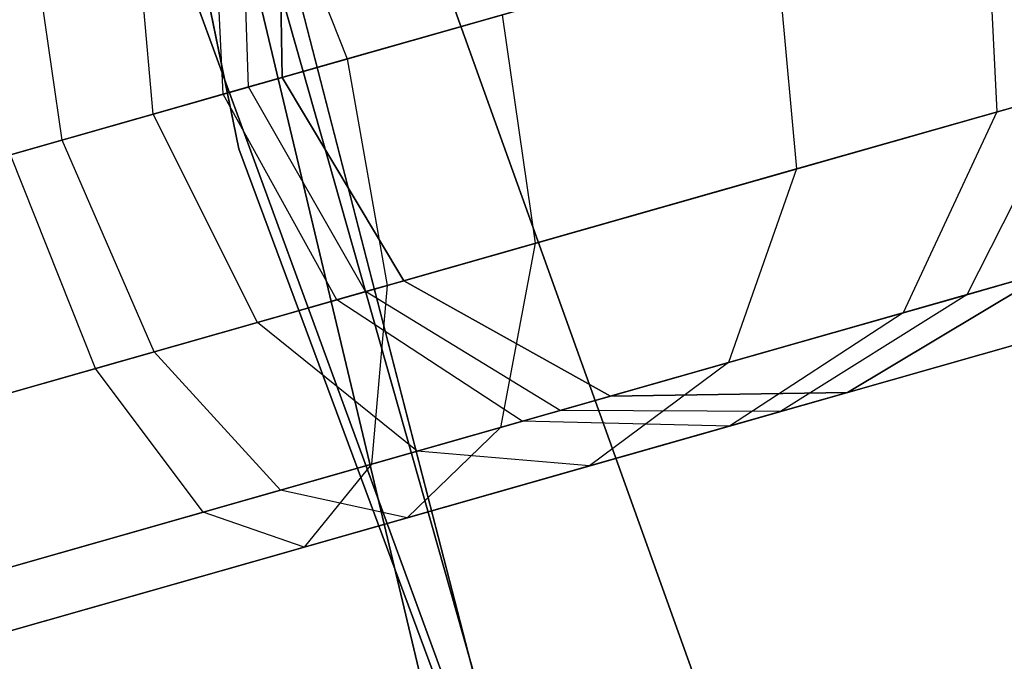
# Model space of a CAD drawing. Extents: x -129 to 129, y -127 to 130.
# Tile 63 of 188: x -60.08 to -57.93, y -16.97 to -15.57. Entities that reach past the tile are written whole.
import ezdxf

# ---------------------------------------------------------------- set-up
doc = ezdxf.new("R2010")
doc.units = 0
doc.header["$LTSCALE"] = 25.4
doc.layers.get('0').update_dxf_attribs({"linetype": 'CONTINUOUS'})

# ---------------------------------------------------------------- blocks, each defined once
blk = doc.blocks.new('NOME_B_PM2_STL')
at = {"color": 0}
for p, q in [((70.5895, -17.0863, 26.5779), (68.6798, -7.7883, 26.5779)), ((68.6798, -7.7883, 17.0779), (70.5895, -17.0863, 17.0779)), ((68.6798, -7.7883, 17.0779), (70.5895, -17.0863, 17.0779)), ((70.5895, -17.0863, 26.5779), (68.6798, -7.7883, 26.5779)), ((71.1576, -18.9561, 702.0779), (68.9558, -9.7229, 702.0779)), ((68.9558, -9.7229, 692.5779), (71.1576, -18.9561, 692.5779)), ((68.9558, -9.7229, 692.5779), (71.1576, -18.9561, 692.5779)), ((71.1576, -18.9561, 702.0779), (68.9558, -9.7229, 702.0779)), ((69.1973, -10.8564, 19.0779), (71.5693, -20.0394, 19.0779)), ((71.5693, -20.0394, 20.0779), (69.1973, -10.8564, 20.0779)), ((69.1973, -10.8564, 19.0779), (71.5693, -20.0394, 19.0779)), ((71.5693, -20.0394, 20.0779), (69.1973, -10.8564, 20.0779)), ((72.0113, -21.4335, 343.5779), (69.4213, -12.3016, 343.5779)), ((69.4213, -12.3016, 328.5779), (72.0113, -21.4335, 328.5779)), ((69.4213, -12.3016, 328.5779), (72.0113, -21.4335, 328.5779)), ((72.0113, -21.4335, 343.5779), (69.4213, -12.3016, 343.5779)), ((74.4701, -15.8533, 523.5779), (26.3788, -29.5364, 523.5779)), ((74.4701, -15.8533, 525.5779), (26.3788, -29.5364, 525.5779)), ((74.4701, -15.8533, 525.5779), (26.3788, -29.5364, 525.5779)), ((74.4701, -15.8533, 523.5779), (26.3788, -29.5364, 523.5779)), ((26.3788, -29.5364, 345.5779), (74.4701, -15.8533, 345.5779)), ((26.3788, -29.5364, 343.5779), (74.4701, -15.8533, 343.5779)), ((26.3788, -29.5364, 343.5779), (74.4701, -15.8533, 343.5779)), ((26.3788, -29.5364, 345.5779), (74.4701, -15.8533, 345.5779)), ((70.8871, -16.2964, 18.9499), (74.0697, -25.1577, 18.9499)), ((74.0697, -25.1577, 17.9499), (70.8871, -16.2964, 17.9499)), ((70.8871, -16.2964, 18.9499), (74.0697, -25.1577, 18.9499)), ((74.0697, -25.1577, 17.9499), (70.8871, -16.2964, 17.9499)), ((74.6069, -16.3342, 523.7119), (26.5156, -30.0174, 523.7119)), ((74.6069, -16.3342, 523.7119), (26.5156, -30.0174, 523.7119)), ((74.6069, -16.3342, 525.4439), (26.5156, -30.0174, 525.4439)), ((74.6069, -16.3342, 525.4439), (26.5156, -30.0174, 525.4439)), ((26.5156, -30.0174, 345.4439), (74.6069, -16.3342, 345.4439)), ((26.5156, -30.0174, 345.4439), (74.6069, -16.3342, 345.4439)), ((26.5156, -30.0174, 343.7118), (74.6069, -16.3342, 343.7118)), ((26.5156, -30.0174, 343.7118), (74.6069, -16.3342, 343.7118)), ((70.6761, -16.4129, 699.0779), (70.6841, -16.9305, 699.0779)), ((70.6841, -16.9305, 534.0779), (70.6761, -16.4129, 534.0779)), ((70.6761, -16.4129, 699.0779), (70.6841, -16.9305, 699.0779)), ((70.6761, -16.4129, 693.5779), (70.6841, -16.9305, 693.5779)), ((70.6761, -16.4129, 693.5779), (70.6841, -16.9305, 693.5779)), ((70.6761, -16.4129, 539.5779), (70.6841, -16.9305, 539.5779)), ((70.6761, -16.4129, 539.5779), (70.6841, -16.9305, 539.5779)), ((70.6841, -16.9305, 534.0779), (70.6761, -16.4129, 534.0779)), ((70.6761, -16.4129, 335.0779), (70.6841, -16.9305, 335.0779)), ((70.6841, -16.9305, 21.0779), (70.6761, -16.4129, 21.0779)), ((70.6761, -16.4129, 335.0779), (70.6841, -16.9305, 335.0779)), ((70.6761, -16.4129, 329.5779), (70.6841, -16.9305, 329.5779)), ((70.6761, -16.4129, 329.5779), (70.6841, -16.9305, 329.5779)), ((70.6761, -16.4129, 25.5779), (70.6841, -16.9305, 25.5779)), ((70.6761, -16.4129, 25.5779), (70.6841, -16.9305, 25.5779)), ((70.6841, -16.9305, 21.0779), (70.6761, -16.4129, 21.0779)), ((70.6109, -16.9513, 693.1952), (70.5931, -16.4366, 693.1439)), ((70.6109, -16.9513, 693.1952), (70.5931, -16.4366, 693.1439)), ((70.6109, -16.9513, 539.9606), (70.5931, -16.4366, 540.0118)), ((70.6109, -16.9513, 539.9606), (70.5931, -16.4366, 540.0118)), ((70.6109, -16.9513, 329.1952), (70.5931, -16.4366, 329.1439)), ((70.6109, -16.9513, 329.1952), (70.5931, -16.4366, 329.1439)), ((70.6403, -16.4231, 690.93), (70.8265, -16.89, 690.8062)), ((70.6403, -16.4231, 690.93), (70.8265, -16.89, 690.8062)), ((70.6403, -16.4231, 542.2257), (70.8265, -16.89, 542.3495)), ((70.6403, -16.4231, 542.2257), (70.8265, -16.89, 542.3495)), ((70.6403, -16.4231, 326.93), (70.8265, -16.89, 326.8062)), ((70.6403, -16.4231, 326.93), (70.8265, -16.89, 326.8062)), ((70.5552, -16.9672, 26.0779), (70.53, -16.4545, 26.1448)), ((70.5552, -16.9672, 26.0779), (70.53, -16.4545, 26.1448)), ((70.4024, -17.0107, 692.8708), (70.3566, -16.5038, 692.776)), ((70.4024, -17.0107, 692.8708), (70.3566, -16.5038, 692.776)), ((70.4024, -17.0107, 540.285), (70.3566, -16.5038, 540.3797)), ((70.4024, -17.0107, 540.285), (70.3566, -16.5038, 540.3797)), ((70.4024, -17.0107, 328.8708), (70.3566, -16.5038, 328.776)), ((70.4024, -17.0107, 328.8708), (70.3566, -16.5038, 328.776)), ((72.2211, -16.4932, 27.0779), (72.2464, -17.0058, 27.0109)), ((72.2211, -16.4932, 27.0779), (72.2464, -17.0058, 27.0109)), ((70.2032, -17.0673, 26.4439), (70.1308, -16.5681, 26.5599)), ((70.2032, -17.0673, 26.4439), (70.1308, -16.5681, 26.5599)), ((71.7626, -16.6236, 691.4565), (70.8265, -16.89, 690.8062)), ((71.7626, -16.6236, 691.4565), (70.8265, -16.89, 690.8062)), ((70.8265, -16.89, 542.3495), (71.7626, -16.6236, 541.6992)), ((70.8265, -16.89, 542.3495), (71.7626, -16.6236, 541.6992)), ((71.7626, -16.6236, 327.4565), (70.8265, -16.89, 326.8062)), ((71.7626, -16.6236, 327.4565), (70.8265, -16.89, 326.8062)), ((71.7626, -16.6236, 691.4565), (71.8083, -17.1305, 691.5513)), ((71.7626, -16.6236, 691.4565), (71.8083, -17.1305, 691.5513)), ((71.7626, -16.6236, 541.6992), (71.8083, -17.1305, 541.6044)), ((71.7626, -16.6236, 541.6992), (71.8083, -17.1305, 541.6044)), ((71.7626, -16.6236, 327.4565), (71.8083, -17.1305, 327.5513)), ((71.7626, -16.6236, 327.4565), (71.8083, -17.1305, 327.5513)), ((74.7071, -16.6863, 524.0779), (26.6158, -30.3694, 524.0779)), ((74.7071, -16.6863, 524.0779), (26.6158, -30.3694, 524.0779)), ((74.7071, -16.6863, 525.0779), (26.6158, -30.3694, 525.0779)), ((74.7071, -16.6863, 525.0779), (26.6158, -30.3694, 525.0779)), ((26.6158, -30.3694, 345.0779), (74.7071, -16.6863, 345.0779)), ((26.6158, -30.3694, 345.0779), (74.7071, -16.6863, 345.0779)), ((26.6158, -30.3694, 344.0779), (74.7071, -16.6863, 344.0779)), ((26.6158, -30.3694, 344.0779), (74.7071, -16.6863, 344.0779)), ((69.7222, -17.2042, 28.5779), (71.165, -16.7937, 28.1759)), ((69.7222, -17.2042, 28.5779), (71.165, -16.7937, 28.1759)), ((73.7666, -25.7012, 540.5779), (70.5046, -16.7872, 540.5779)), ((70.5046, -16.7872, 525.5779), (73.7666, -25.7012, 525.5779)), ((70.5046, -16.7872, 525.5779), (73.7666, -25.7012, 525.5779)), ((73.7666, -25.7012, 540.5779), (70.5046, -16.7872, 540.5779)), ((71.165, -16.7937, 28.1759), (71.2374, -17.2929, 28.0599)), ((71.165, -16.7937, 28.1759), (71.2374, -17.2929, 28.0599)), ((74.7437, -16.8151, 524.5779), (26.6525, -30.4983, 524.5779)), ((74.7437, -16.8151, 524.5779), (26.6525, -30.4983, 524.5779)), ((26.6525, -30.4983, 344.5779), (74.7437, -16.8151, 344.5779)), ((26.6525, -30.4983, 344.5779), (74.7437, -16.8151, 344.5779)), ((70.8265, -16.89, 690.8062), (69.7222, -17.2042, 690.5779)), ((70.8265, -16.89, 690.8062), (69.7222, -17.2042, 690.5779)), ((69.7222, -17.2042, 542.5779), (70.8265, -16.89, 542.3495)), ((69.7222, -17.2042, 542.5779), (70.8265, -16.89, 542.3495)), ((70.8265, -16.89, 326.8062), (69.7222, -17.2042, 326.5779)), ((70.8265, -16.89, 326.8062), (69.7222, -17.2042, 326.5779)), ((70.8265, -16.89, 690.8062), (70.914, -17.3849, 690.93)), ((70.8265, -16.89, 690.8062), (70.914, -17.3849, 690.93)), ((70.8265, -16.89, 542.3495), (70.914, -17.3849, 542.2257)), ((70.8265, -16.89, 542.3495), (70.914, -17.3849, 542.2257)), ((70.8265, -16.89, 326.8062), (70.914, -17.3849, 326.93)), ((70.8265, -16.89, 326.8062), (70.914, -17.3849, 326.93)), ((72.2464, -17.0058, 27.0109), (72.6157, -16.9008, 25.5779)), ((72.2464, -17.0058, 27.0109), (72.6157, -16.9008, 25.5779)), ((70.6841, -16.9305, 25.5779), (70.5552, -16.9672, 26.0779)), ((70.6841, -16.9305, 25.5779), (70.5552, -16.9672, 26.0779)), ((70.6109, -16.9513, 693.1952), (70.6841, -16.9305, 693.5779)), ((70.6109, -16.9513, 693.1952), (70.6841, -16.9305, 693.5779)), ((70.6841, -16.9305, 539.5779), (70.6109, -16.9513, 539.9606)), ((70.6841, -16.9305, 539.5779), (70.6109, -16.9513, 539.9606)), ((70.6109, -16.9513, 329.1952), (70.6841, -16.9305, 329.5779)), ((70.6109, -16.9513, 329.1952), (70.6841, -16.9305, 329.5779)), ((70.6841, -16.9305, 699.0779), (70.9498, -17.3748, 699.0779)), ((70.9498, -17.3748, 534.0779), (70.6841, -16.9305, 534.0779)), ((70.6841, -16.9305, 699.0779), (70.9498, -17.3748, 699.0779)), ((70.6841, -16.9305, 699.0779), (70.6841, -16.9305, 693.5779)), ((70.6841, -16.9305, 693.5779), (70.9498, -17.3748, 693.5779)), ((70.6841, -16.9305, 699.0779), (70.6841, -16.9305, 693.5779)), ((70.6841, -16.9305, 693.5779), (70.9498, -17.3748, 693.5779)), ((70.6841, -16.9305, 539.5779), (70.9498, -17.3748, 539.5779)), ((70.6841, -16.9305, 539.5779), (70.9498, -17.3748, 539.5779)), ((70.6841, -16.9305, 539.5779), (70.6841, -16.9305, 534.0779)), ((70.9498, -17.3748, 534.0779), (70.6841, -16.9305, 534.0779)), ((70.6841, -16.9305, 539.5779), (70.6841, -16.9305, 534.0779)), ((70.6841, -16.9305, 335.0779), (70.9498, -17.3748, 335.0779)), ((70.9498, -17.3748, 21.0779), (70.6841, -16.9305, 21.0779)), ((70.6841, -16.9305, 335.0779), (70.9498, -17.3748, 335.0779)), ((70.6841, -16.9305, 335.0779), (70.6841, -16.9305, 329.5779)), ((70.6841, -16.9305, 329.5779), (70.9498, -17.3748, 329.5779)), ((70.6841, -16.9305, 335.0779), (70.6841, -16.9305, 329.5779)), ((70.6841, -16.9305, 329.5779), (70.9498, -17.3748, 329.5779)), ((70.6841, -16.9305, 25.5779), (70.9498, -17.3748, 25.5779)), ((70.6841, -16.9305, 25.5779), (70.9498, -17.3748, 25.5779)), ((70.6841, -16.9305, 25.5779), (70.6841, -16.9305, 21.0779)), ((70.9498, -17.3748, 21.0779), (70.6841, -16.9305, 21.0779)), ((70.6841, -16.9305, 25.5779), (70.6841, -16.9305, 21.0779)), ((70.4024, -17.0107, 692.8708), (70.6109, -16.9513, 693.1952)), ((70.4024, -17.0107, 692.8708), (70.6109, -16.9513, 693.1952)), ((70.6109, -16.9513, 539.9606), (70.4024, -17.0107, 540.285)), ((70.6109, -16.9513, 539.9606), (70.4024, -17.0107, 540.285)), ((70.4024, -17.0107, 328.8708), (70.6109, -16.9513, 329.1952)), ((70.4024, -17.0107, 328.8708), (70.6109, -16.9513, 329.1952)), ((70.8667, -17.3984, 693.1439), (70.6109, -16.9513, 693.1952)), ((70.8667, -17.3984, 693.1439), (70.6109, -16.9513, 693.1952)), ((70.8667, -17.3984, 540.0118), (70.6109, -16.9513, 539.9606)), ((70.8667, -17.3984, 540.0118), (70.6109, -16.9513, 539.9606)), ((70.8667, -17.3984, 329.1439), (70.6109, -16.9513, 329.1952)), ((70.8667, -17.3984, 329.1439), (70.6109, -16.9513, 329.1952)), ((70.5552, -16.9672, 26.0779), (70.2032, -17.0673, 26.4439)), ((70.5552, -16.9672, 26.0779), (70.2032, -17.0673, 26.4439)), ((70.8036, -17.4163, 26.1448), (70.5552, -16.9672, 26.0779)), ((70.8036, -17.4163, 26.1448), (70.5552, -16.9672, 26.0779)), ((72.4059, -16.9605, 692.4811), (71.8083, -17.1305, 691.5513)), ((72.4059, -16.9605, 692.4811), (71.8083, -17.1305, 691.5513)), ((71.8083, -17.1305, 541.6044), (72.4059, -16.9605, 540.6746)), ((71.8083, -17.1305, 541.6044), (72.4059, -16.9605, 540.6746)), ((72.4059, -16.9605, 328.4811), (71.8083, -17.1305, 327.5513)), ((72.4059, -16.9605, 328.4811), (71.8083, -17.1305, 327.5513)), ((72.4059, -16.9605, 692.4811), (72.1808, -17.4051, 692.6212)), ((72.4059, -16.9605, 692.4811), (72.1808, -17.4051, 692.6212)), ((72.4059, -16.9605, 540.6746), (72.1808, -17.4051, 540.5345)), ((72.4059, -16.9605, 540.6746), (72.1808, -17.4051, 540.5345)), ((72.4059, -16.9605, 328.4811), (72.1808, -17.4051, 328.6212)), ((72.4059, -16.9605, 328.4811), (72.1808, -17.4051, 328.6212)), ((70.0903, -17.0994, 692.654), (70.4024, -17.0107, 692.8708)), ((70.0903, -17.0994, 692.654), (70.4024, -17.0107, 692.8708)), ((70.4024, -17.0107, 540.285), (70.0903, -17.0994, 540.5018)), ((70.4024, -17.0107, 540.285), (70.0903, -17.0994, 540.5018)), ((70.0903, -17.0994, 328.654), (70.4024, -17.0107, 328.8708)), ((70.0903, -17.0994, 328.654), (70.4024, -17.0107, 328.8708)), ((70.6303, -17.4657, 692.776), (70.4024, -17.0107, 692.8708)), ((70.6303, -17.4657, 692.776), (70.4024, -17.0107, 692.8708)), ((70.6303, -17.4657, 540.3797), (70.4024, -17.0107, 540.285)), ((70.6303, -17.4657, 540.3797), (70.4024, -17.0107, 540.285)), ((70.6303, -17.4657, 328.776), (70.4024, -17.0107, 328.8708)), ((70.6303, -17.4657, 328.776), (70.4024, -17.0107, 328.8708)), ((71.2374, -17.2929, 28.0599), (72.2464, -17.0058, 27.0109)), ((71.2374, -17.2929, 28.0599), (72.2464, -17.0058, 27.0109)), ((72.2464, -17.0058, 27.0109), (72.0417, -17.4446, 26.8279)), ((72.2464, -17.0058, 27.0109), (72.0417, -17.4446, 26.8279)), ((70.2032, -17.0673, 26.4439), (69.7222, -17.2042, 26.5779)), ((70.2032, -17.0673, 26.4439), (69.7222, -17.2042, 26.5779)), ((70.4044, -17.5299, 26.5599), (70.2032, -17.0673, 26.4439)), ((70.4044, -17.5299, 26.5599), (70.2032, -17.0673, 26.4439)), ((73.8962, -25.9838, 26.5779), (70.5895, -17.0863, 26.5779)), ((70.5895, -17.0863, 17.0779), (73.8962, -25.9838, 17.0779)), ((70.5895, -17.0863, 17.0779), (73.8962, -25.9838, 17.0779)), ((70.5895, -17.0863, 17.0779), (70.5895, -17.0863, 26.5779)), ((73.8962, -25.9838, 26.5779), (70.5895, -17.0863, 26.5779)), ((70.5895, -17.0863, 17.0779), (70.5895, -17.0863, 26.5779)), ((70.2765, -17.5663, 692.5302), (70.0903, -17.0994, 692.654)), ((70.2765, -17.5663, 692.5302), (70.0903, -17.0994, 692.654)), ((70.2765, -17.5663, 540.6255), (70.0903, -17.0994, 540.5018)), ((70.2765, -17.5663, 540.6255), (70.0903, -17.0994, 540.5018)), ((70.2765, -17.5663, 328.5302), (70.0903, -17.0994, 328.654)), ((70.2765, -17.5663, 328.5302), (70.0903, -17.0994, 328.654)), ((71.8083, -17.1305, 691.5513), (70.914, -17.3849, 690.93)), ((71.8083, -17.1305, 691.5513), (70.914, -17.3849, 690.93)), ((70.914, -17.3849, 542.2257), (71.8083, -17.1305, 541.6044)), ((70.914, -17.3849, 542.2257), (71.8083, -17.1305, 541.6044)), ((71.8083, -17.1305, 327.5513), (70.914, -17.3849, 326.93)), ((71.8083, -17.1305, 327.5513), (70.914, -17.3849, 326.93)), ((71.8083, -17.1305, 691.5513), (71.6595, -17.5534, 691.8101)), ((71.8083, -17.1305, 691.5513), (71.6595, -17.5534, 691.8101)), ((71.8083, -17.1305, 541.6044), (71.6595, -17.5534, 541.3456)), ((71.8083, -17.1305, 541.6044), (71.6595, -17.5534, 541.3456)), ((71.8083, -17.1305, 327.5513), (71.6595, -17.5534, 327.8101)), ((71.8083, -17.1305, 327.5513), (71.6595, -17.5534, 327.8101)), ((69.8591, -17.6851, 28.4439), (71.2374, -17.2929, 28.0599)), ((69.8591, -17.6851, 28.4439), (71.2374, -17.2929, 28.0599)), ((71.2374, -17.2929, 28.0599), (71.1615, -17.6951, 27.7429)), ((71.2374, -17.2929, 28.0599), (71.1615, -17.6951, 27.7429)), ((71.9196, -17.6187, 699.0779), (72.3638, -17.353, 699.0779)), ((72.3638, -17.353, 534.0779), (71.9196, -17.6187, 534.0779)), ((71.9196, -17.6187, 699.0779), (72.3638, -17.353, 699.0779)), ((71.9196, -17.6187, 693.5779), (72.3638, -17.353, 693.5779)), ((71.9196, -17.6187, 693.5779), (72.3638, -17.353, 693.5779)), ((71.9196, -17.6187, 539.5779), (72.3638, -17.353, 539.5779)), ((71.9196, -17.6187, 539.5779), (72.3638, -17.353, 539.5779)), ((72.3638, -17.353, 534.0779), (71.9196, -17.6187, 534.0779)), ((71.9196, -17.6187, 335.0779), (72.3638, -17.353, 335.0779)), ((72.3638, -17.353, 21.0779), (71.9196, -17.6187, 21.0779)), ((71.9196, -17.6187, 335.0779), (72.3638, -17.353, 335.0779)), ((71.9196, -17.6187, 329.5779), (72.3638, -17.353, 329.5779)), ((71.9196, -17.6187, 329.5779), (72.3638, -17.353, 329.5779)), ((71.9196, -17.6187, 25.5779), (72.3638, -17.353, 25.5779)), ((71.9196, -17.6187, 25.5779), (72.3638, -17.353, 25.5779)), ((72.3638, -17.353, 21.0779), (71.9196, -17.6187, 21.0779)), ((72.0417, -17.4446, 26.8279), (72.3638, -17.353, 25.5779)), ((72.0417, -17.4446, 26.8279), (72.3638, -17.353, 25.5779)), ((72.3638, -17.353, 693.5779), (72.1808, -17.4051, 692.6212)), ((72.3638, -17.353, 693.5779), (72.1808, -17.4051, 692.6212)), ((72.1808, -17.4051, 540.5345), (72.3638, -17.353, 539.5779)), ((72.1808, -17.4051, 540.5345), (72.3638, -17.353, 539.5779)), ((72.3638, -17.353, 329.5779), (72.1808, -17.4051, 328.6212)), ((72.3638, -17.353, 329.5779), (72.1808, -17.4051, 328.6212)), ((70.914, -17.3849, 690.93), (69.8591, -17.6851, 690.7119)), ((70.914, -17.3849, 690.93), (69.8591, -17.6851, 690.7119)), ((69.8591, -17.6851, 542.4439), (70.914, -17.3849, 542.2257)), ((69.8591, -17.6851, 542.4439), (70.914, -17.3849, 542.2257)), ((70.914, -17.3849, 326.93), (69.8591, -17.6851, 326.7119)), ((70.914, -17.3849, 326.93), (69.8591, -17.6851, 326.7119)), ((70.8036, -17.4163, 26.1448), (70.9498, -17.3748, 25.5779)), ((70.8036, -17.4163, 26.1448), (70.9498, -17.3748, 25.5779)), ((70.9498, -17.3748, 693.5779), (70.8667, -17.3984, 693.1439)), ((70.9498, -17.3748, 693.5779), (70.8667, -17.3984, 693.1439)), ((70.8667, -17.3984, 540.0118), (70.9498, -17.3748, 539.5779)), ((70.8667, -17.3984, 540.0118), (70.9498, -17.3748, 539.5779)), ((70.9498, -17.3748, 329.5779), (70.8667, -17.3984, 329.1439)), ((70.9498, -17.3748, 329.5779), (70.8667, -17.3984, 329.1439)), ((70.914, -17.3849, 690.93), (70.8794, -17.7753, 691.2682)), ((70.914, -17.3849, 690.93), (70.8794, -17.7753, 691.2682)), ((70.914, -17.3849, 542.2257), (70.8794, -17.7753, 541.8876)), ((70.914, -17.3849, 542.2257), (70.8794, -17.7753, 541.8876)), ((70.914, -17.3849, 326.93), (70.8794, -17.7753, 327.2682)), ((70.914, -17.3849, 326.93), (70.8794, -17.7753, 327.2682)), ((70.9498, -17.3748, 699.0779), (71.402, -17.6266, 699.0779)), ((71.402, -17.6266, 534.0779), (70.9498, -17.3748, 534.0779)), ((70.9498, -17.3748, 699.0779), (71.402, -17.6266, 699.0779)), ((70.9498, -17.3748, 699.0779), (70.9498, -17.3748, 693.5779)), ((70.9498, -17.3748, 693.5779), (71.402, -17.6266, 693.5779)), ((70.9498, -17.3748, 699.0779), (70.9498, -17.3748, 693.5779)), ((70.9498, -17.3748, 693.5779), (71.402, -17.6266, 693.5779)), ((70.9498, -17.3748, 539.5779), (71.402, -17.6266, 539.5779)), ((70.9498, -17.3748, 539.5779), (71.402, -17.6266, 539.5779)), ((70.9498, -17.3748, 539.5779), (70.9498, -17.3748, 534.0779)), ((71.402, -17.6266, 534.0779), (70.9498, -17.3748, 534.0779)), ((70.9498, -17.3748, 539.5779), (70.9498, -17.3748, 534.0779)), ((70.9498, -17.3748, 335.0779), (71.402, -17.6266, 335.0779)), ((71.402, -17.6266, 21.0779), (70.9498, -17.3748, 21.0779)), ((70.9498, -17.3748, 335.0779), (71.402, -17.6266, 335.0779)), ((70.9498, -17.3748, 335.0779), (70.9498, -17.3748, 329.5779)), ((70.9498, -17.3748, 329.5779), (71.402, -17.6266, 329.5779)), ((70.9498, -17.3748, 335.0779), (70.9498, -17.3748, 329.5779)), ((70.9498, -17.3748, 329.5779), (71.402, -17.6266, 329.5779)), ((70.9498, -17.3748, 25.5779), (71.402, -17.6266, 25.5779)), ((70.9498, -17.3748, 25.5779), (71.402, -17.6266, 25.5779)), ((70.9498, -17.3748, 25.5779), (70.9498, -17.3748, 21.0779)), ((71.402, -17.6266, 21.0779), (70.9498, -17.3748, 21.0779)), ((70.9498, -17.3748, 25.5779), (70.9498, -17.3748, 21.0779)), ((70.8667, -17.3984, 693.1439), (70.6303, -17.4657, 692.776)), ((70.8667, -17.3984, 693.1439), (70.6303, -17.4657, 692.776)), ((70.6303, -17.4657, 540.3797), (70.8667, -17.3984, 540.0118)), ((70.6303, -17.4657, 540.3797), (70.8667, -17.3984, 540.0118)), ((70.8667, -17.3984, 329.1439), (70.6303, -17.4657, 328.776)), ((70.8667, -17.3984, 329.1439), (70.6303, -17.4657, 328.776)), ((71.2922, -17.6579, 693.0038), (70.8667, -17.3984, 693.1439)), ((71.2922, -17.6579, 693.0038), (70.8667, -17.3984, 693.1439)), ((71.2922, -17.6579, 540.1519), (70.8667, -17.3984, 540.0118)), ((71.2922, -17.6579, 540.1519), (70.8667, -17.3984, 540.0118)), ((71.2922, -17.6579, 329.0038), (70.8667, -17.3984, 329.1439)), ((71.2922, -17.6579, 329.0038), (70.8667, -17.3984, 329.1439)), ((72.1808, -17.4051, 692.6212), (71.6595, -17.5534, 691.8101)), ((72.1808, -17.4051, 692.6212), (71.6595, -17.5534, 691.8101)), ((71.6595, -17.5534, 541.3456), (72.1808, -17.4051, 540.5345)), ((71.6595, -17.5534, 541.3456), (72.1808, -17.4051, 540.5345)), ((72.1808, -17.4051, 328.6212), (71.6595, -17.5534, 327.8101)), ((72.1808, -17.4051, 328.6212), (71.6595, -17.5534, 327.8101)), ((72.1808, -17.4051, 692.6212), (71.7731, -17.6603, 692.8125)), ((72.1808, -17.4051, 692.6212), (71.7731, -17.6603, 692.8125)), ((72.1808, -17.4051, 540.5345), (71.7731, -17.6603, 540.3432)), ((72.1808, -17.4051, 540.5345), (71.7731, -17.6603, 540.3432)), ((72.1808, -17.4051, 328.6212), (71.7731, -17.6603, 328.8125)), ((72.1808, -17.4051, 328.6212), (71.7731, -17.6603, 328.8125)), ((70.4044, -17.5299, 26.5599), (70.8036, -17.4163, 26.1448)), ((70.4044, -17.5299, 26.5599), (70.8036, -17.4163, 26.1448)), ((71.2087, -17.6816, 26.3279), (70.8036, -17.4163, 26.1448)), ((71.2087, -17.6816, 26.3279), (70.8036, -17.4163, 26.1448)), ((71.1615, -17.6951, 27.7429), (72.0417, -17.4446, 26.8279)), ((71.1615, -17.6951, 27.7429), (72.0417, -17.4446, 26.8279)), ((72.0417, -17.4446, 26.8279), (71.6618, -17.692, 26.5779)), ((72.0417, -17.4446, 26.8279), (71.6618, -17.692, 26.5779)), ((70.6303, -17.4657, 692.776), (70.2765, -17.5663, 692.5302)), ((70.6303, -17.4657, 692.776), (70.2765, -17.5663, 692.5302)), ((70.2765, -17.5663, 540.6255), (70.6303, -17.4657, 540.3797)), ((70.2765, -17.5663, 540.6255), (70.6303, -17.4657, 540.3797)), ((70.6303, -17.4657, 328.776), (70.2765, -17.5663, 328.5302)), ((70.6303, -17.4657, 328.776), (70.2765, -17.5663, 328.5302)), ((70.9794, -17.7469, 692.5172), (70.6303, -17.4657, 692.776)), ((70.9794, -17.7469, 692.5172), (70.6303, -17.4657, 692.776)), ((70.9794, -17.7469, 540.6385), (70.6303, -17.4657, 540.3797)), ((70.9794, -17.7469, 540.6385), (70.6303, -17.4657, 540.3797)), ((70.9794, -17.7469, 328.5172), (70.6303, -17.4657, 328.776)), ((70.9794, -17.7469, 328.5172), (70.6303, -17.4657, 328.776)), ((69.8591, -17.6851, 26.7118), (70.4044, -17.5299, 26.5599)), ((69.8591, -17.6851, 26.7118), (70.4044, -17.5299, 26.5599)), ((70.6806, -17.8319, 26.8769), (70.4044, -17.5299, 26.5599)), ((70.6806, -17.8319, 26.8769), (70.4044, -17.5299, 26.5599)), ((71.6595, -17.5534, 691.8101), (70.8794, -17.7753, 691.2682)), ((71.6595, -17.5534, 691.8101), (70.8794, -17.7753, 691.2682)), ((70.8794, -17.7753, 541.8876), (71.6595, -17.5534, 541.3456)), ((70.8794, -17.7753, 541.8876), (71.6595, -17.5534, 541.3456)), ((71.6595, -17.5534, 327.8101), (70.8794, -17.7753, 327.2682)), ((71.6595, -17.5534, 327.8101), (70.8794, -17.7753, 327.2682)), ((71.6595, -17.5534, 691.8101), (71.3561, -17.779, 692.1636)), ((71.6595, -17.5534, 691.8101), (71.3561, -17.779, 692.1636)), ((71.6595, -17.5534, 541.3456), (71.3561, -17.779, 540.9921)), ((71.6595, -17.5534, 541.3456), (71.3561, -17.779, 540.9921)), ((71.6595, -17.5534, 327.8101), (71.3561, -17.779, 328.1636)), ((71.6595, -17.5534, 327.8101), (71.3561, -17.779, 328.1636)), ((70.2765, -17.5663, 692.5302), (69.8591, -17.6851, 692.4439)), ((70.2765, -17.5663, 692.5302), (69.8591, -17.6851, 692.4439)), ((69.8591, -17.6851, 540.7119), (70.2765, -17.5663, 540.6255)), ((69.8591, -17.6851, 540.7119), (70.2765, -17.5663, 540.6255)), ((70.2765, -17.5663, 328.5302), (69.8591, -17.6851, 328.4439)), ((70.2765, -17.5663, 328.5302), (69.8591, -17.6851, 328.4439)), ((70.5114, -17.8801, 692.192), (70.2765, -17.5663, 692.5302)), ((70.5114, -17.8801, 692.192), (70.2765, -17.5663, 692.5302)), ((70.5114, -17.8801, 540.9637), (70.2765, -17.5663, 540.6255)), ((70.5114, -17.8801, 540.9637), (70.2765, -17.5663, 540.6255)), ((70.5114, -17.8801, 328.192), (70.2765, -17.5663, 328.5302)), ((70.5114, -17.8801, 328.192), (70.2765, -17.5663, 328.5302)), ((71.402, -17.6266, 699.0779), (71.9196, -17.6187, 699.0779)), ((71.9196, -17.6187, 534.0779), (71.402, -17.6266, 534.0779)), ((71.402, -17.6266, 699.0779), (71.9196, -17.6187, 699.0779)), ((71.402, -17.6266, 693.5779), (71.9196, -17.6187, 693.5779)), ((71.402, -17.6266, 693.5779), (71.9196, -17.6187, 693.5779)), ((71.402, -17.6266, 539.5779), (71.9196, -17.6187, 539.5779)), ((71.402, -17.6266, 539.5779), (71.9196, -17.6187, 539.5779)), ((71.9196, -17.6187, 534.0779), (71.402, -17.6266, 534.0779)), ((71.402, -17.6266, 335.0779), (71.9196, -17.6187, 335.0779)), ((71.9196, -17.6187, 21.0779), (71.402, -17.6266, 21.0779)), ((71.402, -17.6266, 335.0779), (71.9196, -17.6187, 335.0779)), ((71.402, -17.6266, 329.5779), (71.9196, -17.6187, 329.5779)), ((71.402, -17.6266, 329.5779), (71.9196, -17.6187, 329.5779)), ((71.402, -17.6266, 25.5779), (71.9196, -17.6187, 25.5779)), ((71.402, -17.6266, 25.5779), (71.9196, -17.6187, 25.5779)), ((71.9196, -17.6187, 21.0779), (71.402, -17.6266, 21.0779)), ((71.6618, -17.692, 26.5779), (71.9196, -17.6187, 25.5779)), ((71.6618, -17.692, 26.5779), (71.9196, -17.6187, 25.5779)), ((71.9196, -17.6187, 693.5779), (71.7731, -17.6603, 692.8125)), ((71.9196, -17.6187, 693.5779), (71.7731, -17.6603, 692.8125)), ((71.7731, -17.6603, 540.3432), (71.9196, -17.6187, 539.5779)), ((71.7731, -17.6603, 540.3432), (71.9196, -17.6187, 539.5779)), ((71.9196, -17.6187, 329.5779), (71.7731, -17.6603, 328.8125)), ((71.9196, -17.6187, 329.5779), (71.7731, -17.6603, 328.8125)), ((71.9196, -17.6187, 699.0779), (71.9196, -17.6187, 693.5779)), ((71.9196, -17.6187, 699.0779), (71.9196, -17.6187, 693.5779)), ((71.9196, -17.6187, 539.5779), (71.9196, -17.6187, 534.0779)), ((71.9196, -17.6187, 539.5779), (71.9196, -17.6187, 534.0779)), ((71.9196, -17.6187, 335.0779), (71.9196, -17.6187, 329.5779)), ((71.9196, -17.6187, 335.0779), (71.9196, -17.6187, 329.5779)), ((71.9196, -17.6187, 25.5779), (71.9196, -17.6187, 21.0779)), ((71.9196, -17.6187, 25.5779), (71.9196, -17.6187, 21.0779)), ((71.2087, -17.6816, 26.3279), (71.402, -17.6266, 25.5779)), ((71.2087, -17.6816, 26.3279), (71.402, -17.6266, 25.5779)), ((71.402, -17.6266, 693.5779), (71.2922, -17.6579, 693.0038)), ((71.402, -17.6266, 693.5779), (71.2922, -17.6579, 693.0038)), ((71.2922, -17.6579, 540.1519), (71.402, -17.6266, 539.5779)), ((71.2922, -17.6579, 540.1519), (71.402, -17.6266, 539.5779)), ((71.402, -17.6266, 329.5779), (71.2922, -17.6579, 329.0038)), ((71.402, -17.6266, 329.5779), (71.2922, -17.6579, 329.0038)), ((71.402, -17.6266, 699.0779), (71.402, -17.6266, 693.5779)), ((71.402, -17.6266, 699.0779), (71.402, -17.6266, 693.5779)), ((71.402, -17.6266, 539.5779), (71.402, -17.6266, 534.0779)), ((71.402, -17.6266, 539.5779), (71.402, -17.6266, 534.0779)), ((71.402, -17.6266, 335.0779), (71.402, -17.6266, 329.5779)), ((71.402, -17.6266, 335.0779), (71.402, -17.6266, 329.5779)), ((71.402, -17.6266, 25.5779), (71.402, -17.6266, 21.0779)), ((71.402, -17.6266, 25.5779), (71.402, -17.6266, 21.0779)), ((71.2922, -17.6579, 693.0038), (70.9794, -17.7469, 692.5172)), ((71.2922, -17.6579, 693.0038), (70.9794, -17.7469, 692.5172)), ((70.9794, -17.7469, 540.6385), (71.2922, -17.6579, 540.1519)), ((70.9794, -17.7469, 540.6385), (71.2922, -17.6579, 540.1519)), ((71.2922, -17.6579, 329.0038), (70.9794, -17.7469, 328.5172)), ((71.2922, -17.6579, 329.0038), (70.9794, -17.7469, 328.5172)), ((71.7731, -17.6603, 692.8125), (71.2922, -17.6579, 693.0038)), ((71.7731, -17.6603, 692.8125), (71.2922, -17.6579, 693.0038)), ((71.7731, -17.6603, 540.3432), (71.2922, -17.6579, 540.1519)), ((71.7731, -17.6603, 540.3432), (71.2922, -17.6579, 540.1519)), ((71.7731, -17.6603, 328.8125), (71.2922, -17.6579, 329.0038)), ((71.7731, -17.6603, 328.8125), (71.2922, -17.6579, 329.0038)), ((71.7731, -17.6603, 692.8125), (71.3561, -17.779, 692.1636)), ((71.7731, -17.6603, 692.8125), (71.3561, -17.779, 692.1636)), ((71.3561, -17.779, 540.9921), (71.7731, -17.6603, 540.3432)), ((71.3561, -17.779, 540.9921), (71.7731, -17.6603, 540.3432)), ((71.7731, -17.6603, 328.8125), (71.3561, -17.779, 328.1636)), ((71.7731, -17.6603, 328.8125), (71.3561, -17.779, 328.1636)), ((70.6806, -17.8319, 26.8769), (71.2087, -17.6816, 26.3279)), ((70.6806, -17.8319, 26.8769), (71.2087, -17.6816, 26.3279)), ((71.6618, -17.692, 26.5779), (71.2087, -17.6816, 26.3279)), ((71.6618, -17.692, 26.5779), (71.2087, -17.6816, 26.3279)), ((69.9592, -18.0371, 28.0779), (71.1615, -17.6951, 27.7429)), ((69.9592, -18.0371, 28.0779), (71.1615, -17.6951, 27.7429)), ((70.9577, -17.8923, 27.3099), (71.6618, -17.692, 26.5779)), ((70.9577, -17.8923, 27.3099), (71.6618, -17.692, 26.5779)), ((71.1615, -17.6951, 27.7429), (70.9577, -17.8923, 27.3099)), ((71.1615, -17.6951, 27.7429), (70.9577, -17.8923, 27.3099)), ((70.9794, -17.7469, 692.5172), (70.5114, -17.8801, 692.192)), ((70.9794, -17.7469, 692.5172), (70.5114, -17.8801, 692.192)), ((70.5114, -17.8801, 540.9637), (70.9794, -17.7469, 540.6385)), ((70.5114, -17.8801, 540.9637), (70.9794, -17.7469, 540.6385)), ((70.9794, -17.7469, 328.5172), (70.5114, -17.8801, 328.192)), ((70.9794, -17.7469, 328.5172), (70.5114, -17.8801, 328.192)), ((71.3561, -17.779, 692.1636), (70.9794, -17.7469, 692.5172)), ((71.3561, -17.779, 692.1636), (70.9794, -17.7469, 692.5172)), ((71.3561, -17.779, 540.9921), (70.9794, -17.7469, 540.6385)), ((71.3561, -17.779, 540.9921), (70.9794, -17.7469, 540.6385)), ((71.3561, -17.779, 328.1636), (70.9794, -17.7469, 328.5172)), ((71.3561, -17.779, 328.1636), (70.9794, -17.7469, 328.5172)), ((70.8794, -17.7753, 691.2682), (69.9592, -18.0371, 691.0779)), ((70.8794, -17.7753, 691.2682), (69.9592, -18.0371, 691.0779)), ((69.9592, -18.0371, 542.0779), (70.8794, -17.7753, 541.8876)), ((69.9592, -18.0371, 542.0779), (70.8794, -17.7753, 541.8876)), ((70.8794, -17.7753, 327.2682), (69.9592, -18.0371, 327.0779)), ((70.8794, -17.7753, 327.2682), (69.9592, -18.0371, 327.0779)), ((70.8794, -17.7753, 691.2682), (70.7321, -17.9565, 691.7301)), ((70.8794, -17.7753, 691.2682), (70.7321, -17.9565, 691.7301)), ((70.8794, -17.7753, 541.8876), (70.7321, -17.9565, 541.4256)), ((70.8794, -17.7753, 541.8876), (70.7321, -17.9565, 541.4256)), ((70.8794, -17.7753, 327.2682), (70.7321, -17.9565, 327.7301)), ((70.8794, -17.7753, 327.2682), (70.7321, -17.9565, 327.7301)), ((71.3561, -17.779, 692.1636), (70.7321, -17.9565, 691.7301)), ((71.3561, -17.779, 692.1636), (70.7321, -17.9565, 691.7301)), ((70.7321, -17.9565, 541.4256), (71.3561, -17.779, 540.9921)), ((70.7321, -17.9565, 541.4256), (71.3561, -17.779, 540.9921)), ((71.3561, -17.779, 328.1636), (70.7321, -17.9565, 327.7301)), ((71.3561, -17.779, 328.1636), (70.7321, -17.9565, 327.7301)), ((69.9592, -18.0371, 27.0779), (70.6806, -17.8319, 26.8769)), ((69.9592, -18.0371, 27.0779), (70.6806, -17.8319, 26.8769)), ((70.9577, -17.8923, 27.3099), (70.6806, -17.8319, 26.8769)), ((70.9577, -17.8923, 27.3099), (70.6806, -17.8319, 26.8769)), ((70.5114, -17.8801, 692.192), (69.9592, -18.0371, 692.0779)), ((70.5114, -17.8801, 692.192), (69.9592, -18.0371, 692.0779)), ((69.9592, -18.0371, 541.0779), (70.5114, -17.8801, 540.9637)), ((69.9592, -18.0371, 541.0779), (70.5114, -17.8801, 540.9637)), ((70.5114, -17.8801, 328.192), (69.9592, -18.0371, 328.0779)), ((70.5114, -17.8801, 328.192), (69.9592, -18.0371, 328.0779)), ((70.7321, -17.9565, 691.7301), (70.5114, -17.8801, 692.192)), ((70.7321, -17.9565, 691.7301), (70.5114, -17.8801, 692.192)), ((70.7321, -17.9565, 541.4256), (70.5114, -17.8801, 540.9637)), ((70.7321, -17.9565, 541.4256), (70.5114, -17.8801, 540.9637)), ((70.7321, -17.9565, 327.7301), (70.5114, -17.8801, 328.192)), ((70.7321, -17.9565, 327.7301), (70.5114, -17.8801, 328.192)), ((69.9959, -18.166, 27.5779), (70.9577, -17.8923, 27.3099)), ((69.9959, -18.166, 27.5779), (70.9577, -17.8923, 27.3099)), ((70.7321, -17.9565, 691.7301), (69.9959, -18.166, 691.5779)), ((70.7321, -17.9565, 691.7301), (69.9959, -18.166, 691.5779)), ((69.9959, -18.166, 541.5779), (70.7321, -17.9565, 541.4256)), ((69.9959, -18.166, 541.5779), (70.7321, -17.9565, 541.4256)), ((70.7321, -17.9565, 327.7301), (69.9959, -18.166, 327.5779)), ((70.7321, -17.9565, 327.7301), (69.9959, -18.166, 327.5779))]:
    blk.add_line(p, q, dxfattribs=at)

msp = doc.modelspace()

# ---------------------------------------------------------------- block references
at = {"color": 253}
msp.add_blockref('NOME_B_PM2_STL', (-130.1886, 1.2338, -1724.8619), dxfattribs=at)

doc.saveas('drawing.dxf')
